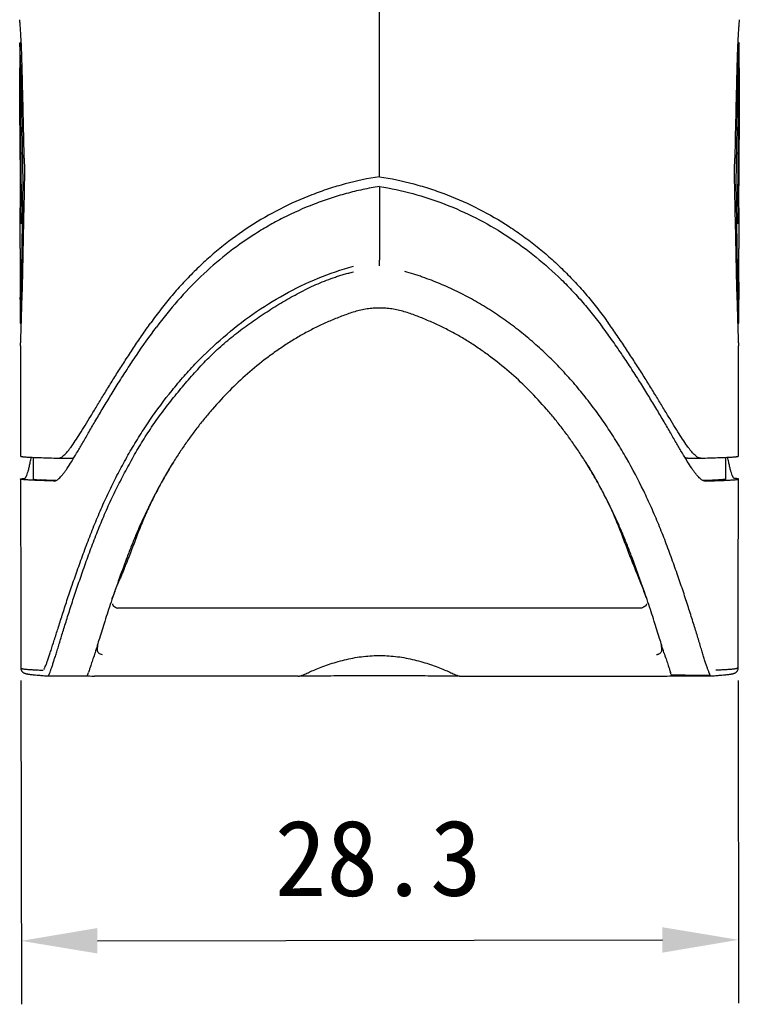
# Model space of a CAD drawing. Header units: millimetres. Extents: x -28 to 399, y 45 to 387.
# Tile 1 of 15: x 83 to 112, y 107 to 145. Entities that reach past the tile are written whole.
import ezdxf

# ---------------------------------------------------------------- set-up
doc = ezdxf.new("R2010")
doc.units = ezdxf.units.MM
doc.header["$LTSCALE"] = 32.67
doc.header["$PDMODE"] = 3
doc.header["$PDSIZE"] = 8
doc.layers.get('0').update_dxf_attribs({"linetype": 'CONTINUOUS'})
doc.layers.get('Defpoints').update_dxf_attribs({"linetype": 'CONTINUOUS'})
for name, color, linetype in [('00_COMPONENTS_3', 7, 'CONTINUOUS'), ('20_ALL_FEATURES', 7, 'CONTINUOUS'), ('51__DRAFT_DIMS', 7, 'CONTINUOUS')]:
    doc.layers.add(name, color=color, linetype=linetype)
doc.styles.get("Standard").update_dxf_attribs({"font": 'simfang.ttf'})
doc.dimstyles.new('DIMSTYLE_3', dxfattribs={"dimtxt": 3, "dimasz": 3, "dimexe": 2.5, "dimexo": 0.5, "dimgap": 0.75, "dimtad": 1, "dimdec": 1, "dimdsep": 46, "dimtxsty": 'Standard', "dimblk": '_FILLED', "dimblk1": '_FILLED', "dimblk2": '_FILLED', "dimcen": 0.09, "dimclrt": 256, "dimazin": 2, "dimtp": 0.2, "dimtm": 0.2, "dimtfac": 1, "dimtdec": 1, "dimtofl": 0, "dimtmove": 0, "dimatfit": 3, "dimldrblk": '_FILLED', "dimfxl": 1, "dimtolj": 1, "dimarcsym": 0})

# ---------------------------------------------------------------- blocks, each defined once
blk = doc.blocks.new('_FILLED')
at = {"color": 0, "linetype": 'ByBlock'}
blk.add_solid([(0, 0), (-1, 0.167), (-1, -0.167)], dxfattribs=at)
blk = doc.blocks.new('*D11')
at = {"layer": '51__DRAFT_DIMS', "color": 0, "lineweight": -2}
for p, q in [((83.382, 119.294), (83.401, 106.54)), ((111.647, 119.295), (111.666, 106.581)), ((86.397, 109.044), (108.662, 109.077))]:
    blk.add_line(p, q, dxfattribs=at)
at = {"layer": 'Defpoints', "color": 0}
for p in [(83.382, 119.794), (111.646, 119.795), (111.662, 109.081)]:
    blk.add_point(p, dxfattribs=at)
at = {"layer": '51__DRAFT_DIMS', "color": 0, "linetype": 'ByBlock', "lineweight": -2, "xscale": 3, "yscale": 3, "zscale": 3}
for p, rotation in [((83.397, 109.04), 180.0835216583), ((111.662, 109.081), 0.08352165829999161)]:
    blk.add_blockref('_FILLED', p, dxfattribs=dict(at, rotation=rotation))
at = {"layer": '51__DRAFT_DIMS', "insert": (97.461, 113.811), "char_height": 3, "attachment_point": 2, "rotation": 0.0835, "line_spacing_factor": 0.9}
blk.add_mtext('\\A1;28.3', dxfattribs=at)

msp = doc.modelspace()

# ---------------------------------------------------------------- linework, layer by layer
at = {"layer": '00_COMPONENTS_3'}
for p, q in [((97.514, 142.53), (97.514, 170.693)), ((97.514, 139.153), (97.514, 170.41)), ((83.336, 145.341), (83.336, 145.338)), ((83.336, 145.338), (83.336, 145.338)), ((111.692, 145.338), (111.692, 145.341)), ((111.692, 145.338), (111.692, 145.338)), ((83.337, 144.422), (83.339, 143.487)), ((83.338, 144.42), (83.338, 144.422)), ((83.338, 144.419), (83.338, 144.42)), ((111.689, 143.487), (111.691, 144.422)), ((111.69, 144.422), (111.69, 144.42)), ((111.69, 144.42), (111.69, 144.419)), ((83.341, 143.267), (83.34, 143.445)), ((83.341, 143.242), (83.341, 143.267)), ((111.688, 143.445), (111.687, 143.271)), ((111.687, 143.271), (111.687, 143.244)), ((83.342, 142.804), (83.346, 142.804)), ((111.681, 140.062), (111.685, 141.99)), ((83.348, 139.54), (83.35, 138.516)), ((83.35, 138.516), (83.351, 137.921)), ((97.514, 136.252), (97.514, 135.858)), ((83.357, 134.995), (83.358, 134.414)), ((83.357, 134.995), (83.358, 134.541)), ((111.671, 134.995), (111.67, 134.42)), ((83.358, 134.312), (83.36, 133.38)), ((111.668, 133.38), (111.67, 134.312)), ((83.362, 133.469), (83.36, 133.38)), ((83.36, 133.38), (83.36, 133.381)), ((83.36, 133.38), (83.36, 133.38)), ((83.36, 133.38), (83.386, 133.379)), ((111.642, 133.379), (111.668, 133.38)), ((111.668, 133.38), (111.666, 133.469)), ((111.668, 133.381), (111.668, 133.38)), ((111.668, 133.38), (111.668, 133.38)), ((83.368, 129.145), (83.369, 128.14)), ((83.869, 128.094), (83.871, 127.238)), ((84.857, 128.062), (84.861, 128.062)), ((84.861, 128.062), (85.377, 128.062)), ((85.373, 128.062), (85.378, 128.062)), ((109.655, 128.062), (109.651, 128.062)), ((109.651, 128.062), (110.167, 128.062)), ((110.171, 128.062), (110.167, 128.062)), ((111.157, 127.238), (111.159, 128.094)), ((84.686, 127.162), (84.69, 127.162)), ((84.756, 127.176), (84.69, 127.178)), ((110.338, 127.178), (110.272, 127.176)), ((110.342, 127.162), (110.338, 127.162)), ((111.656, 126.297), (111.657, 127.238)), ((107.808, 123.21), (107.805, 123.22)), ((83.718, 119.547), (83.742, 119.543)), ((83.742, 119.543), (83.769, 119.54)), ((83.769, 119.54), (83.798, 119.536)), ((83.798, 119.536), (83.832, 119.532)), ((83.832, 119.532), (83.87, 119.528)), ((83.87, 119.528), (83.912, 119.524)), ((83.912, 119.524), (83.962, 119.519)), ((83.962, 119.519), (84.019, 119.513)), ((111.066, 119.519), (111.116, 119.524)), ((111.116, 119.524), (111.158, 119.528)), ((111.158, 119.528), (111.196, 119.532)), ((111.196, 119.532), (111.23, 119.536)), ((111.23, 119.536), (111.259, 119.54)), ((111.259, 119.54), (111.286, 119.543)), ((111.286, 119.543), (111.31, 119.547)), ((111.31, 119.547), (111.331, 119.55)), ((84.458, 119.479), (85.982, 119.478)), ((85.981, 119.478), (85.982, 119.478)), ((109.046, 119.478), (110.57, 119.479)), ((109.047, 119.478), (109.046, 119.478))]:
    msp.add_line(p, q, dxfattribs=at)
for points in [[(83.343, 141.99), (83.347, 140.062), (83.348, 139.54)], [(111.677, 137.921), (111.678, 138.516), (111.679, 139.024), (111.68, 139.54), (111.681, 140.062)], [(83.362, 132.482), (83.363, 131.95), (83.364, 131.394), (83.365, 130.836), (83.366, 130.275), (83.367, 129.711), (83.368, 129.145)], [(111.663, 130.836), (111.665, 131.95), (111.666, 132.482)], [(111.659, 128.14), (111.659, 128.577), (111.66, 129.145), (111.661, 129.711), (111.662, 130.275), (111.663, 130.836)], [(83.371, 127.238), (83.371, 126.854), (83.372, 126.292), (83.373, 125.726), (83.374, 125.157)], [(111.65, 122.262), (111.651, 123.436), (111.652, 124.015), (111.653, 124.591), (111.654, 125.163), (111.655, 125.732), (111.656, 126.297)], [(83.374, 125.157), (83.376, 124.009), (83.377, 123.43), (83.378, 122.847), (83.378, 122.255)], [(83.378, 122.255), (83.38, 121.046), (83.381, 120.429), (83.382, 119.794)], [(111.646, 119.795), (111.648, 121.053), (111.649, 121.661), (111.65, 122.262)], [(83.382, 119.794), (83.382, 119.782), (83.384, 119.763), (83.387, 119.744), (83.391, 119.727), (83.397, 119.712), (83.403, 119.698), (83.41, 119.685), (83.419, 119.671), (83.429, 119.659), (83.438, 119.648), (83.447, 119.639), (83.456, 119.631), (83.464, 119.624), (83.472, 119.618), (83.479, 119.613), (83.486, 119.609), (83.492, 119.606), (83.498, 119.602), (83.503, 119.6), (83.509, 119.597), (83.514, 119.595), (83.519, 119.592), (83.524, 119.59), (83.529, 119.588), (83.534, 119.586), (83.539, 119.585), (83.544, 119.583), (83.55, 119.581), (83.555, 119.58), (83.56, 119.578), (83.566, 119.576), (83.571, 119.575), (83.577, 119.573), (83.582, 119.572), (83.588, 119.571), (83.594, 119.569), (83.6, 119.568), (83.607, 119.566), (83.614, 119.565), (83.621, 119.563), (83.628, 119.562), (83.635, 119.56), (83.643, 119.559), (83.651, 119.558), (83.659, 119.556), (83.668, 119.555), (83.677, 119.553), (83.687, 119.552), (83.697, 119.55), (83.718, 119.547)], [(84.019, 119.513), (84.051, 119.511), (84.085, 119.508), (84.123, 119.504), (84.164, 119.501), (84.209, 119.497), (84.259, 119.494), (84.315, 119.489), (84.377, 119.485), (84.444, 119.48)], [(110.584, 119.48), (110.651, 119.485), (110.713, 119.489), (110.769, 119.494), (110.819, 119.497), (110.864, 119.501), (110.905, 119.504), (110.943, 119.508), (110.977, 119.511), (111.009, 119.513), (111.066, 119.519)], [(111.331, 119.55), (111.341, 119.552), (111.351, 119.553), (111.36, 119.555), (111.369, 119.556), (111.377, 119.558), (111.385, 119.559), (111.393, 119.56), (111.4, 119.562), (111.407, 119.563), (111.414, 119.565), (111.421, 119.566), (111.428, 119.568), (111.434, 119.569), (111.44, 119.571), (111.446, 119.572), (111.451, 119.573), (111.457, 119.575), (111.462, 119.576), (111.468, 119.578), (111.473, 119.58), (111.478, 119.581), (111.484, 119.583), (111.489, 119.585), (111.494, 119.586), (111.499, 119.588), (111.504, 119.59), (111.509, 119.592), (111.514, 119.595), (111.519, 119.597), (111.525, 119.6), (111.53, 119.602), (111.536, 119.606), (111.542, 119.609), (111.549, 119.613), (111.556, 119.618), (111.564, 119.624), (111.572, 119.631), (111.581, 119.639), (111.59, 119.648), (111.599, 119.659), (111.609, 119.671), (111.618, 119.685), (111.625, 119.698), (111.631, 119.712), (111.637, 119.727), (111.641, 119.744), (111.644, 119.763), (111.646, 119.782), (111.646, 119.795)], [(84.444, 119.48), (84.448, 119.479), (84.454, 119.479), (84.458, 119.479)], [(110.57, 119.479), (110.574, 119.479), (110.58, 119.479), (110.584, 119.48)]]:
    msp.add_lwpolyline(points, dxfattribs=at)
for centre, radius, start, end in [((493.115, 145.853), 409.781, 180.36293, 180.54013), ((-299.633, 145.864), 411.327, 359.46044, 359.63697), ((971.107, 145.595), 887.773, 180.28471, 180.520429), ((623.141, 129.124), 539.77, 179.02471, 179.30504), ((496.822, 128.058), 413.442, 178.57887, 178.9449), ((-301.79, 128.053), 413.437, 1.05576, 1.42178), ((-428.122, 129.124), 539.779, 0.69495, 0.97527)]:
    msp.add_arc(centre, radius, start, end, dxfattribs=at)
for points, knots in [([(83.425, 143.705), (83.422, 143.822), (83.415, 144.046), (83.404, 144.318), (83.394, 144.517), (83.387, 144.652), (83.38, 144.776), (83.373, 144.889), (83.366, 144.99), (83.36, 145.078), (83.354, 145.153), (83.349, 145.208), (83.346, 145.246), (83.344, 145.269), (83.342, 145.289), (83.341, 145.305), (83.339, 145.318), (83.338, 145.327), (83.338, 145.332), (83.337, 145.335), (83.337, 145.337), (83.336, 145.338), (83.336, 145.338)], [0, 0, 0, 0, 0.215067, 0.409949, 0.498868, 0.58159, 0.657715, 0.72683, 0.788554, 0.842686, 0.889078, 0.927581, 0.943829, 0.95805, 0.970225, 0.980337, 0.988365, 0.994295, 0.996438, 0.9981, 0.999334, 1, 1, 1, 1]), ([(111.69, 145.332), (111.689, 145.325), (111.688, 145.309), (111.685, 145.278), (111.681, 145.234), (111.674, 145.153), (111.664, 145.023), (111.651, 144.834), (111.638, 144.603), (111.624, 144.333), (111.612, 144.03), (111.606, 143.817), (111.603, 143.705)], [0, 0, 0, 0, 0.011633, 0.030845, 0.057489, 0.091439, 0.180753, 0.297766, 0.440884, 0.607409, 0.794654, 1, 1, 1, 1]), ([(111.692, 145.338), (111.692, 145.338), (111.691, 145.337), (111.691, 145.335), (111.691, 145.333), (111.69, 145.332)], [0, 0, 0, 0, 0.121705, 0.342347, 1, 1, 1, 1]), ([(111.692, 145.338), (111.692, 145.338), (111.692, 145.338), (111.692, 145.338), (111.692, 145.338)], [0, 0, 0, 0, 0.526035, 1, 1, 1, 1]), ([(83.337, 144.422), (83.337, 144.425), (83.341, 144.428), (83.347, 144.431), (83.357, 144.436), (83.374, 144.441), (83.389, 144.444), (83.398, 144.446)], [0, 0, 0, 0, 0.106257, 0.191853, 0.301169, 0.594716, 1, 1, 1, 1]), ([(83.381, 143.255), (83.379, 143.336), (83.376, 143.492), (83.37, 143.714), (83.363, 143.909), (83.356, 144.076), (83.351, 144.195), (83.347, 144.275), (83.344, 144.321), (83.342, 144.359), (83.341, 144.387), (83.339, 144.406), (83.339, 144.416), (83.338, 144.419)], [0, 0, 0, 0, 0.210506, 0.401448, 0.570003, 0.713736, 0.830472, 0.878088, 0.918225, 0.950665, 0.975215, 0.991704, 1, 1, 1, 1]), ([(111.63, 144.446), (111.639, 144.444), (111.654, 144.441), (111.671, 144.436), (111.681, 144.431), (111.687, 144.428), (111.691, 144.425), (111.691, 144.422)], [0, 0, 0, 0, 0.405285, 0.698831, 0.808146, 0.893741, 1, 1, 1, 1]), ([(111.647, 143.255), (111.649, 143.336), (111.652, 143.492), (111.658, 143.714), (111.665, 143.909), (111.672, 144.076), (111.677, 144.195), (111.681, 144.275), (111.684, 144.321), (111.686, 144.359), (111.687, 144.387), (111.689, 144.406), (111.689, 144.416), (111.69, 144.419)], [0, 0, 0, 0, 0.210511, 0.40144, 0.569977, 0.713733, 0.830445, 0.878067, 0.918224, 0.950682, 0.975232, 0.991711, 1, 1, 1, 1]), ([(83.515, 139.888), (83.509, 140.206), (83.495, 140.842), (83.473, 141.796), (83.449, 142.751), (83.433, 143.387), (83.425, 143.705)], [0, 0, 0, 0, 0.249992, 0.499991, 0.749994, 1, 1, 1, 1]), ([(111.603, 143.705), (111.595, 143.387), (111.579, 142.751), (111.547, 141.478), (111.526, 140.524), (111.513, 139.888)], [0, 0, 0, 0, 0.250006, 0.50001, 1, 1, 1, 1]), ([(83.34, 143.461), (83.34, 143.45), (83.341, 143.382), (83.342, 143.314), (83.342, 143.257)], [0, 0, 0, 0, 0.167428, 1, 1, 1, 1]), ([(83.342, 142.804), (83.342, 142.806), (83.342, 142.81), (83.342, 142.818), (83.342, 142.834), (83.342, 142.864), (83.342, 142.91), (83.342, 142.965), (83.342, 143.041), (83.341, 143.133), (83.341, 143.206), (83.341, 143.242)], [0, 0, 0, 0, 0.013411, 0.027938, 0.056902, 0.116368, 0.239841, 0.367473, 0.497188, 0.755408, 1, 1, 1, 1]), ([(111.686, 143.257), (111.686, 143.299), (111.686, 143.355), (111.687, 143.423), (111.688, 143.45), (111.688, 143.461)], [0, 0, 0, 0, 0.605588, 0.833203, 1, 1, 1, 1]), ([(111.687, 143.244), (111.687, 143.208), (111.686, 143.062), (111.686, 142.915), (111.686, 142.804)], [0, 0, 0, 0, 0.244053, 1, 1, 1, 1]), ([(111.688, 143.461), (111.688, 143.465), (111.688, 143.47), (111.688, 143.477), (111.688, 143.481), (111.688, 143.483), (111.688, 143.485), (111.688, 143.486), (111.688, 143.487), (111.688, 143.487), (111.688, 143.487), (111.688, 143.487)], [0, 0, 0, 0, 0.440299, 0.612475, 0.75273, 0.8613, 0.938455, 0.965358, 0.984539, 0.996051, 1, 1, 1, 1]), ([(83.343, 141.99), (83.343, 142.126), (83.343, 142.397), (83.342, 142.669), (83.342, 142.804)], [0, 0, 0, 0, 0.500003, 1, 1, 1, 1]), ([(111.686, 142.804), (111.686, 142.669), (111.685, 142.397), (111.685, 142.126), (111.685, 141.99)], [0, 0, 0, 0, 0.499997, 1, 1, 1, 1]), ([(83.345, 141.183), (83.345, 141.318), (83.343, 141.587), (83.343, 141.856), (83.343, 141.99)], [0, 0, 0, 0, 0.499994, 1, 1, 1, 1]), ([(83.352, 141.99), (83.359, 141.322), (83.374, 139.987), (83.391, 138.652), (83.398, 137.984)], [0, 0, 0, 0, 0.499997, 1, 1, 1, 1]), ([(111.63, 137.984), (111.637, 138.652), (111.654, 139.987), (111.669, 141.322), (111.676, 141.99)], [0, 0, 0, 0, 0.500003, 1, 1, 1, 1]), ([(111.685, 141.99), (111.685, 141.856), (111.685, 141.587), (111.683, 141.318), (111.683, 141.183)], [0, 0, 0, 0, 0.500006, 1, 1, 1, 1]), ([(111.683, 141.183), (111.68, 140.575), (111.672, 139.357), (111.662, 138.14), (111.657, 137.531)], [0, 0, 0, 0, 0.500003, 1, 1, 1, 1]), ([(83.515, 139.888), (83.52, 139.634), (83.523, 139.108), (83.514, 138.583), (83.508, 138.311)], [0, 0, 0, 0, 0.483098, 1, 1, 1, 1]), ([(111.52, 138.311), (111.517, 138.448), (111.511, 138.72), (111.507, 139.122), (111.507, 139.51), (111.51, 139.764), (111.513, 139.888)], [0, 0, 0, 0, 0.260595, 0.516905, 0.764726, 1, 1, 1, 1]), ([(83.451, 139.437), (83.452, 139.349), (83.457, 138.973), (83.454, 138.598), (83.449, 138.311)], [0, 0, 0, 0, 0.235303, 1, 1, 1, 1]), ([(111.579, 138.311), (111.577, 138.409), (111.572, 138.784), (111.573, 139.16), (111.577, 139.437)], [0, 0, 0, 0, 0.260617, 1, 1, 1, 1]), ([(97.514, 139.153), (97.059, 139.083), (96.383, 138.94), (95.501, 138.678), (94.635, 138.369), (93.586, 137.9), (92.394, 137.21), (91.466, 136.537), (90.768, 135.946), (90.267, 135.478), (89.789, 134.987), (89.334, 134.476), (88.904, 133.944), (88.633, 133.578), (88.5, 133.393)], [0, 0, 0, 0, 0.125559, 0.188321, 0.251048, 0.376341, 0.501452, 0.626364, 0.688761, 0.751106, 0.8134, 0.875646, 0.937845, 1, 1, 1, 1]), ([(97.514, 139.153), (97.969, 139.083), (98.645, 138.94), (99.527, 138.678), (100.393, 138.37), (101.442, 137.9), (102.436, 137.324), (103.191, 136.806), (103.737, 136.389), (104.26, 135.946), (104.761, 135.478), (105.239, 134.987), (105.694, 134.476), (106.124, 133.944), (106.395, 133.578), (106.528, 133.393)], [0, 0, 0, 0, 0.125555, 0.188314, 0.251039, 0.376327, 0.501432, 0.563931, 0.626378, 0.688773, 0.751115, 0.813407, 0.875651, 0.937847, 1, 1, 1, 1]), ([(97.514, 138.768), (97.294, 138.733), (96.855, 138.652), (96.204, 138.494), (95.563, 138.302), (94.724, 138.002), (93.91, 137.638), (93.127, 137.215), (92.368, 136.753), (91.464, 136.107), (90.46, 135.233), (89.542, 134.272), (88.988, 133.582), (88.725, 133.227)], [0, 0, 0, 0, 0.062807, 0.12559, 0.188345, 0.251065, 0.376347, 0.438943, 0.501493, 0.626408, 0.751125, 0.875651, 1, 1, 1, 1]), ([(97.514, 138.768), (97.954, 138.699), (98.828, 138.511), (100.1, 138.093), (101.321, 137.548), (102.479, 136.882), (103.564, 136.107), (104.401, 135.378), (105.027, 134.752), (105.475, 134.263), (105.902, 133.755), (106.172, 133.405), (106.303, 133.227)], [0, 0, 0, 0, 0.125552, 0.250992, 0.376283, 0.501398, 0.626323, 0.751049, 0.813356, 0.875615, 0.937829, 1, 1, 1, 1]), ([(97.514, 138.768), (97.514, 138.349), (97.514, 137.51), (97.514, 136.671), (97.514, 136.252)], [0, 0, 0, 0, 0.50053, 1, 1, 1, 1]), ([(83.38, 137.3), (83.38, 137.3), (83.381, 137.302), (83.382, 137.304), (83.383, 137.309), (83.383, 137.316), (83.384, 137.324), (83.386, 137.339), (83.387, 137.363), (83.389, 137.395), (83.391, 137.434), (83.393, 137.479), (83.394, 137.528), (83.396, 137.581), (83.397, 137.657), (83.399, 137.755), (83.399, 137.871), (83.399, 137.947), (83.398, 137.984)], [0, 0, 0, 0, 0.001867, 0.00623, 0.013278, 0.02304, 0.035529, 0.050721, 0.088988, 0.137207, 0.194583, 0.260046, 0.332343, 0.410335, 0.492856, 0.665544, 0.838447, 1, 1, 1, 1]), ([(111.63, 137.984), (111.629, 137.947), (111.629, 137.871), (111.629, 137.755), (111.631, 137.657), (111.632, 137.581), (111.634, 137.528), (111.635, 137.479), (111.637, 137.434), (111.639, 137.395), (111.641, 137.362), (111.642, 137.339), (111.644, 137.324), (111.645, 137.316), (111.645, 137.309), (111.646, 137.304), (111.647, 137.302), (111.648, 137.3), (111.648, 137.3)], [0, 0, 0, 0, 0.16161, 0.334551, 0.507284, 0.589763, 0.667748, 0.740063, 0.805588, 0.863168, 0.911566, 0.949656, 0.964706, 0.97708, 0.98677, 0.993778, 0.998125, 1, 1, 1, 1]), ([(83.371, 137.531), (83.371, 137.514), (83.371, 137.482), (83.372, 137.437), (83.373, 137.398), (83.374, 137.365), (83.375, 137.341), (83.376, 137.325), (83.377, 137.317), (83.377, 137.31), (83.378, 137.304), (83.379, 137.302), (83.379, 137.3), (83.38, 137.3)], [0, 0, 0, 0, 0.216348, 0.412061, 0.583888, 0.728804, 0.844586, 0.890982, 0.929387, 0.959547, 0.981233, 0.994455, 1, 1, 1, 1]), ([(111.648, 137.3), (111.649, 137.3), (111.649, 137.302), (111.65, 137.305), (111.651, 137.31), (111.651, 137.316), (111.652, 137.325), (111.653, 137.341), (111.654, 137.364), (111.655, 137.398), (111.656, 137.437), (111.657, 137.483), (111.657, 137.514), (111.657, 137.531)], [0, 0, 0, 0, 0.005437, 0.018368, 0.039553, 0.069204, 0.107372, 0.153826, 0.270271, 0.415862, 0.587894, 0.783602, 1, 1, 1, 1]), ([(97.514, 135.636), (97.514, 135.658), (97.514, 135.701), (97.514, 135.763), (97.514, 135.815), (97.514, 135.845), (97.514, 135.858)], [0, 0, 0, 0, 0.301159, 0.588659, 0.830896, 1, 1, 1, 1]), ([(83.362, 133.469), (83.364, 133.574), (83.372, 133.849), (83.384, 134.341), (83.4, 134.97), (83.407, 135.429), (83.41, 135.671)], [0, 0, 0, 0, 0.143261, 0.374287, 0.670277, 1, 1, 1, 1]), ([(83.451, 135.671), (83.444, 135.338), (83.429, 134.706), (83.401, 133.838), (83.381, 133.214), (83.369, 132.827), (83.365, 132.676), (83.364, 132.612)], [0, 0, 0, 0, 0.325872, 0.619689, 0.851729, 0.937532, 1, 1, 1, 1]), ([(84.288, 119.733), (84.294, 119.743), (84.307, 119.766), (84.333, 119.819), (84.369, 119.902), (84.413, 120.018), (84.461, 120.156), (84.514, 120.314), (84.594, 120.56), (84.705, 120.909), (84.851, 121.374), (85.017, 121.895), (85.203, 122.465), (85.409, 123.075), (85.594, 123.604), (85.75, 124.041), (85.872, 124.376), (85.998, 124.713), (86.171, 125.165), (86.398, 125.726), (86.689, 126.393), (87.001, 127.05), (87.334, 127.698), (87.688, 128.334), (88.066, 128.956), (88.599, 129.769), (89.18, 130.55), (89.807, 131.294), (90.467, 132.011), (91.352, 132.853), (92.508, 133.757), (93.754, 134.538), (95.08, 135.178), (96.011, 135.497), (96.484, 135.626)], [0, 0, 0, 0, 0.001675, 0.003675, 0.008551, 0.014501, 0.021477, 0.029429, 0.038295, 0.058481, 0.081788, 0.108, 0.136732, 0.16755, 0.200058, 0.216829, 0.23386, 0.251054, 0.26833, 0.302975, 0.337655, 0.37234, 0.407027, 0.441724, 0.476427, 0.511141, 0.580647, 0.615448, 0.650274, 0.71999, 0.789823, 0.859775, 0.92984, 1, 1, 1, 1]), ([(110.548, 119.509), (110.547, 119.509), (110.546, 119.509), (110.544, 119.511), (110.543, 119.513), (110.543, 119.514), (110.544, 119.515), (110.544, 119.517), (110.544, 119.518), (110.543, 119.519), (110.542, 119.521), (110.539, 119.525), (110.536, 119.529), (110.533, 119.535), (110.53, 119.543), (110.526, 119.552), (110.522, 119.562), (110.518, 119.572), (110.512, 119.586), (110.505, 119.605), (110.492, 119.636), (110.476, 119.679), (110.455, 119.734), (110.434, 119.794), (110.412, 119.858), (110.388, 119.927), (110.364, 120.001), (110.33, 120.108), (110.284, 120.254), (110.226, 120.442), (110.163, 120.647), (110.096, 120.869), (110.024, 121.105), (109.947, 121.356), (109.835, 121.717), (109.683, 122.196), (109.486, 122.8), (109.269, 123.436), (109.034, 124.096), (108.786, 124.769), (108.521, 125.444), (108.234, 126.113), (107.825, 126.992), (107.373, 127.852), (106.878, 128.688), (106.483, 129.301), (106.064, 129.898), (105.622, 130.479), (105.156, 131.041), (104.666, 131.583), (104.151, 132.103), (103.612, 132.599), (103.143, 132.989), (102.756, 133.288), (102.362, 133.577), (101.855, 133.92), (101.329, 134.233), (100.898, 134.466), (100.57, 134.632), (100.237, 134.788), (99.899, 134.935), (99.558, 135.072), (99.27, 135.178), (99.039, 135.26), (98.805, 135.336), (98.628, 135.386), (98.508, 135.415)], [0, 0, 0, 0, 0.000131, 0.000206, 0.000308, 0.000407, 0.000465, 0.000514, 0.000566, 0.000621, 0.000738, 0.000983, 0.001225, 0.001465, 0.001942, 0.002427, 0.002928, 0.003449, 0.003991, 0.005128, 0.006326, 0.008893, 0.011695, 0.014726, 0.017981, 0.021463, 0.025173, 0.029112, 0.03767, 0.047103, 0.057377, 0.068453, 0.080294, 0.092864, 0.106117, 0.134486, 0.165021, 0.1973, 0.230941, 0.265489, 0.300267, 0.335046, 0.369842, 0.439469, 0.474313, 0.509177, 0.544062, 0.578969, 0.613901, 0.648857, 0.683841, 0.718853, 0.753894, 0.771427, 0.788967, 0.824066, 0.859195, 0.876773, 0.894357, 0.911949, 0.929547, 0.947151, 0.964761, 0.973568, 0.982378, 1, 1, 1, 1]), ([(111.664, 132.612), (111.663, 132.676), (111.659, 132.827), (111.647, 133.214), (111.627, 133.838), (111.599, 134.706), (111.584, 135.338), (111.577, 135.671)], [0, 0, 0, 0, 0.062469, 0.148273, 0.380314, 0.674129, 1, 1, 1, 1]), ([(111.618, 135.671), (111.623, 135.212), (111.637, 134.583), (111.656, 133.849), (111.664, 133.575), (111.666, 133.469)], [0, 0, 0, 0, 0.625693, 0.856684, 1, 1, 1, 1]), ([(84.48, 119.509), (84.491, 119.533), (84.515, 119.589), (84.545, 119.664), (84.57, 119.734), (84.59, 119.794), (84.613, 119.858), (84.636, 119.927), (84.66, 120), (84.695, 120.107), (84.743, 120.253), (84.801, 120.44), (84.852, 120.608), (84.895, 120.75), (84.942, 120.902), (85.004, 121.101), (85.08, 121.352), (85.162, 121.616), (85.249, 121.892), (85.34, 122.179), (85.435, 122.477), (85.536, 122.784), (85.644, 123.098), (85.795, 123.531), (85.951, 123.972), (86.112, 124.418), (86.238, 124.756), (86.369, 125.094), (86.505, 125.431), (86.644, 125.766), (86.838, 126.21), (87.096, 126.757), (87.426, 127.405), (87.772, 128.044), (88.076, 128.568), (88.333, 128.98), (88.6, 129.384), (88.954, 129.878), (89.4, 130.454), (89.787, 130.923), (90.105, 131.29), (90.349, 131.562), (90.599, 131.828), (90.941, 132.174), (91.389, 132.588), (91.957, 133.049), (92.549, 133.481), (93.158, 133.888), (93.783, 134.271), (94.425, 134.627), (94.977, 134.892), (95.43, 135.079), (95.718, 135.183), (95.951, 135.258), (96.098, 135.302), (96.216, 135.335), (96.335, 135.366), (96.424, 135.387), (96.484, 135.4)], [0, 0, 0, 0, 0.003851, 0.008745, 0.01154, 0.014567, 0.017824, 0.021307, 0.025017, 0.02896, 0.037529, 0.046965, 0.057231, 0.06267, 0.068306, 0.080144, 0.092705, 0.10595, 0.119832, 0.134304, 0.149319, 0.164826, 0.180771, 0.197099, 0.23073, 0.247939, 0.265281, 0.282672, 0.300069, 0.317462, 0.334859, 0.369666, 0.404489, 0.439324, 0.474174, 0.491608, 0.509049, 0.543948, 0.578871, 0.613812, 0.63129, 0.648774, 0.666264, 0.683762, 0.71878, 0.753837, 0.788925, 0.824039, 0.859174, 0.894333, 0.929518, 0.947125, 0.964741, 0.973553, 0.982366, 0.986774, 0.991182, 1, 1, 1, 1]), ([(83.362, 134.995), (83.362, 134.888), (83.362, 134.691), (83.361, 134.493), (83.36, 134.402)], [0, 0, 0, 0, 0.538437, 1, 1, 1, 1]), ([(111.668, 134.402), (111.667, 134.493), (111.666, 134.691), (111.666, 134.888), (111.666, 134.995)], [0, 0, 0, 0, 0.461574, 1, 1, 1, 1]), ([(83.358, 134.414), (83.358, 134.407), (83.358, 134.392), (83.358, 134.372), (83.358, 134.354), (83.358, 134.341), (83.358, 134.332), (83.358, 134.327), (83.358, 134.323), (83.358, 134.319), (83.358, 134.316), (83.359, 134.314), (83.359, 134.313), (83.359, 134.313), (83.359, 134.312), (83.359, 134.312), (83.359, 134.312)], [0, 0, 0, 0, 0.227968, 0.428536, 0.600729, 0.743431, 0.803363, 0.855462, 0.899599, 0.935726, 0.963811, 0.983867, 0.990891, 0.995917, 0.998946, 1, 1, 1, 1]), ([(83.359, 134.312), (83.359, 134.312), (83.359, 134.313), (83.359, 134.314), (83.359, 134.316), (83.359, 134.318), (83.359, 134.321), (83.359, 134.327), (83.359, 134.336), (83.359, 134.348), (83.36, 134.364), (83.36, 134.382), (83.36, 134.395), (83.36, 134.402)], [0, 0, 0, 0, 0.003924, 0.015577, 0.034996, 0.062196, 0.097229, 0.140169, 0.250037, 0.392117, 0.565696, 0.769137, 1, 1, 1, 1]), ([(111.669, 134.312), (111.669, 134.316), (111.669, 134.323), (111.669, 134.338), (111.668, 134.365), (111.668, 134.387), (111.668, 134.402)], [0, 0, 0, 0, 0.124986, 0.249989, 0.499993, 1, 1, 1, 1]), ([(111.67, 134.42), (111.67, 134.412), (111.67, 134.396), (111.67, 134.375), (111.67, 134.356), (111.67, 134.343), (111.67, 134.334), (111.67, 134.328), (111.67, 134.323), (111.67, 134.319), (111.67, 134.316), (111.669, 134.314), (111.669, 134.313), (111.669, 134.312), (111.669, 134.312), (111.669, 134.312), (111.669, 134.312)], [0, 0, 0, 0, 0.228262, 0.428975, 0.600913, 0.743093, 0.802768, 0.854712, 0.898845, 0.935093, 0.963388, 0.983667, 0.990782, 0.995875, 0.998942, 1, 1, 1, 1]), ([(97.514, 133.975), (97.432, 133.975), (97.267, 133.971), (97.021, 133.945), (96.778, 133.898), (96.54, 133.834), (96.305, 133.759), (95.995, 133.647), (95.614, 133.493), (95.165, 133.292), (94.724, 133.072), (94.294, 132.831), (93.876, 132.572), (93.468, 132.298), (92.939, 131.913), (92.304, 131.396), (91.591, 130.722), (91.037, 130.122), (90.617, 129.623), (90.313, 129.239), (90.021, 128.847), (89.742, 128.447), (89.473, 128.039), (89.216, 127.624), (88.971, 127.202), (88.658, 126.632), (88.366, 126.051), (88.095, 125.461), (87.934, 125.088), (87.81, 124.788), (87.69, 124.485), (87.49, 123.96), (87.326, 123.509), (87.22, 123.21)], [0, 0, 0, 0, 0.015786, 0.031569, 0.047345, 0.063114, 0.078877, 0.094634, 0.126134, 0.157618, 0.189084, 0.220529, 0.251953, 0.283359, 0.314746, 0.377452, 0.440081, 0.502639, 0.533897, 0.56514, 0.596367, 0.627579, 0.658777, 0.689961, 0.721134, 0.752294, 0.814578, 0.845718, 0.876809, 0.89236, 0.907978, 0.939242, 1, 1, 1, 1]), ([(107.805, 123.22), (107.699, 123.519), (107.534, 123.97), (107.334, 124.494), (107.214, 124.797), (107.091, 125.097), (106.93, 125.469), (106.658, 126.058), (106.366, 126.639), (106.054, 127.209), (105.808, 127.63), (105.551, 128.045), (105.283, 128.452), (105.003, 128.852), (104.711, 129.244), (104.408, 129.627), (103.987, 130.125), (103.433, 130.725), (102.721, 131.398), (102.087, 131.915), (101.557, 132.3), (101.15, 132.574), (100.732, 132.832), (100.302, 133.072), (99.862, 133.292), (99.412, 133.494), (99.032, 133.648), (98.722, 133.759), (98.488, 133.834), (98.249, 133.898), (98.007, 133.945), (97.761, 133.971), (97.596, 133.975), (97.514, 133.975)], [0, 0, 0, 0, 0.060788, 0.092055, 0.107669, 0.123218, 0.154309, 0.185447, 0.24773, 0.278889, 0.310061, 0.341244, 0.372441, 0.403652, 0.434878, 0.46612, 0.497377, 0.559934, 0.622561, 0.685264, 0.71665, 0.748055, 0.779479, 0.810923, 0.842388, 0.873871, 0.905369, 0.921126, 0.936888, 0.952657, 0.968433, 0.984214, 1, 1, 1, 1]), ([(84.69, 127.162), (84.707, 127.162), (84.744, 127.169), (84.799, 127.194), (84.857, 127.236), (84.919, 127.292), (84.986, 127.364), (85.056, 127.45), (85.131, 127.552), (85.243, 127.714), (85.395, 127.951), (85.59, 128.275), (85.808, 128.647), (86.047, 129.06), (86.309, 129.51), (86.593, 129.992), (86.898, 130.499), (87.224, 131.026), (87.571, 131.568), (88.063, 132.31), (88.455, 132.861), (88.725, 133.227)], [0, 0, 0, 0, 0.006965, 0.015057, 0.024682, 0.036073, 0.049356, 0.064592, 0.081811, 0.101014, 0.145287, 0.197114, 0.256039, 0.32149, 0.392819, 0.469344, 0.550381, 0.635237, 0.723238, 0.813749, 1, 1, 1, 1]), ([(84.861, 128.062), (84.878, 128.062), (84.914, 128.068), (84.967, 128.09), (85.023, 128.126), (85.083, 128.176), (85.147, 128.239), (85.215, 128.315), (85.287, 128.403), (85.394, 128.545), (85.537, 128.752), (85.719, 129.036), (85.921, 129.361), (86.141, 129.722), (86.378, 130.116), (86.634, 130.537), (86.906, 130.982), (87.195, 131.445), (87.5, 131.922), (87.819, 132.409), (88.153, 132.901), (88.383, 133.229), (88.5, 133.393)], [0, 0, 0, 0, 0.007647, 0.016387, 0.026602, 0.038521, 0.05227, 0.067921, 0.085501, 0.105015, 0.149757, 0.201846, 0.26083, 0.326152, 0.397183, 0.473269, 0.553757, 0.637985, 0.725308, 0.815119, 0.906856, 1, 1, 1, 1]), ([(110.338, 127.162), (110.321, 127.162), (110.284, 127.169), (110.229, 127.194), (110.171, 127.236), (110.109, 127.292), (110.042, 127.364), (109.972, 127.45), (109.897, 127.552), (109.784, 127.714), (109.633, 127.951), (109.438, 128.275), (109.22, 128.647), (108.981, 129.06), (108.719, 129.51), (108.435, 129.992), (108.13, 130.499), (107.804, 131.026), (107.457, 131.568), (107.091, 132.119), (106.706, 132.675), (106.439, 133.043), (106.303, 133.227)], [0, 0, 0, 0, 0.006965, 0.015057, 0.024683, 0.036074, 0.049357, 0.064594, 0.081812, 0.101015, 0.14529, 0.197116, 0.256041, 0.321491, 0.392819, 0.469344, 0.550379, 0.635234, 0.723233, 0.813743, 0.906177, 1, 1, 1, 1]), ([(110.167, 128.062), (110.15, 128.062), (110.114, 128.068), (110.061, 128.09), (110.005, 128.126), (109.945, 128.176), (109.881, 128.239), (109.813, 128.315), (109.741, 128.403), (109.634, 128.545), (109.491, 128.752), (109.309, 129.036), (109.107, 129.361), (108.887, 129.722), (108.65, 130.116), (108.394, 130.537), (108.122, 130.982), (107.833, 131.445), (107.528, 131.922), (107.209, 132.408), (106.875, 132.901), (106.645, 133.229), (106.528, 133.393)], [0, 0, 0, 0, 0.007647, 0.016387, 0.026601, 0.038519, 0.052268, 0.067918, 0.085499, 0.105013, 0.149753, 0.201841, 0.260825, 0.326148, 0.397178, 0.473265, 0.553753, 0.637981, 0.725306, 0.815117, 0.906855, 1, 1, 1, 1]), ([(83.362, 132.482), (83.362, 132.499), (83.362, 132.542), (83.363, 132.585), (83.364, 132.612)], [0, 0, 0, 0, 0.384238, 1, 1, 1, 1]), ([(111.664, 132.612), (111.665, 132.585), (111.666, 132.542), (111.666, 132.499), (111.666, 132.482)], [0, 0, 0, 0, 0.615754, 1, 1, 1, 1]), ([(83.369, 128.14), (83.369, 128.139), (83.371, 128.136), (83.379, 128.133), (83.396, 128.129), (83.424, 128.124), (83.464, 128.12), (83.515, 128.115), (83.578, 128.11), (83.653, 128.105), (83.739, 128.1), (83.837, 128.096), (83.993, 128.089), (84.217, 128.081), (84.521, 128.071), (84.74, 128.065), (84.857, 128.062)], [0, 0, 0, 0, 0.001897, 0.005284, 0.01726, 0.036622, 0.063377, 0.097762, 0.139893, 0.189874, 0.247822, 0.313761, 0.387816, 0.560098, 0.764372, 1, 1, 1, 1]), ([(83.526, 127.262), (83.536, 127.263), (83.552, 127.274), (83.568, 127.295), (83.583, 127.319), (83.598, 127.35), (83.62, 127.403), (83.649, 127.485), (83.683, 127.603), (83.719, 127.747), (83.756, 127.914), (83.78, 128.034), (83.792, 128.098)], [0, 0, 0, 0, 0.034537, 0.059667, 0.091096, 0.129172, 0.174068, 0.284585, 0.422806, 0.588461, 0.78107, 1, 1, 1, 1]), ([(85.378, 128.062), (85.385, 128.062), (85.42, 128.065), (85.453, 128.077), (85.477, 128.088)], [0, 0, 0, 0, 0.228802, 1, 1, 1, 1]), ([(109.651, 128.062), (109.643, 128.062), (109.608, 128.065), (109.575, 128.077), (109.551, 128.088)], [0, 0, 0, 0, 0.228909, 1, 1, 1, 1]), ([(110.171, 128.062), (110.288, 128.065), (110.507, 128.071), (110.811, 128.081), (111.035, 128.089), (111.191, 128.096), (111.289, 128.1), (111.375, 128.105), (111.45, 128.11), (111.513, 128.115), (111.564, 128.12), (111.604, 128.124), (111.632, 128.129), (111.649, 128.133), (111.657, 128.136), (111.659, 128.139), (111.659, 128.14)], [0, 0, 0, 0, 0.23563, 0.439903, 0.612184, 0.686238, 0.752179, 0.810127, 0.860107, 0.902238, 0.936624, 0.963378, 0.982739, 0.994716, 0.998103, 1, 1, 1, 1]), ([(111.502, 127.262), (111.492, 127.263), (111.476, 127.274), (111.46, 127.295), (111.445, 127.319), (111.43, 127.35), (111.408, 127.403), (111.379, 127.485), (111.345, 127.603), (111.309, 127.746), (111.272, 127.914), (111.248, 128.034), (111.236, 128.098)], [0, 0, 0, 0, 0.034555, 0.059695, 0.091127, 0.1292, 0.174089, 0.284593, 0.422814, 0.588473, 0.781079, 1, 1, 1, 1]), ([(83.371, 127.238), (83.371, 127.239), (83.373, 127.241), (83.375, 127.243), (83.381, 127.245), (83.39, 127.247), (83.415, 127.252), (83.46, 127.257), (83.501, 127.26), (83.526, 127.262)], [0, 0, 0, 0, 0.022729, 0.041057, 0.065114, 0.132619, 0.229933, 0.530446, 1, 1, 1, 1]), ([(84.686, 127.162), (84.583, 127.165), (84.391, 127.171), (84.123, 127.18), (83.925, 127.188), (83.788, 127.195), (83.701, 127.2), (83.624, 127.204), (83.558, 127.209), (83.502, 127.214), (83.456, 127.218), (83.42, 127.223), (83.395, 127.227), (83.379, 127.231), (83.372, 127.235), (83.371, 127.237), (83.371, 127.238)], [0, 0, 0, 0, 0.234084, 0.437481, 0.609461, 0.683517, 0.749613, 0.807793, 0.858079, 0.900557, 0.935321, 0.962434, 0.982149, 0.994431, 0.997947, 1, 1, 1, 1]), ([(83.871, 127.238), (83.871, 127.237), (83.872, 127.235), (83.876, 127.233), (83.882, 127.231), (83.893, 127.228), (83.914, 127.224), (83.945, 127.22), (83.984, 127.215), (84.032, 127.211), (84.09, 127.207), (84.131, 127.204), (84.153, 127.203)], [0, 0, 0, 0, 0.008637, 0.022902, 0.044198, 0.072377, 0.151255, 0.259541, 0.398246, 0.567606, 0.768111, 1, 1, 1, 1]), ([(84.69, 127.178), (84.589, 127.182), (84.41, 127.189), (84.231, 127.198), (84.153, 127.203)], [0, 0, 0, 0, 0.566154, 1, 1, 1, 1]), ([(110.875, 127.203), (110.797, 127.198), (110.618, 127.189), (110.439, 127.182), (110.338, 127.178)], [0, 0, 0, 0, 0.433837, 1, 1, 1, 1]), ([(110.342, 127.162), (110.445, 127.165), (110.637, 127.171), (110.905, 127.18), (111.103, 127.188), (111.24, 127.195), (111.327, 127.2), (111.404, 127.204), (111.47, 127.209), (111.526, 127.214), (111.572, 127.218), (111.608, 127.223), (111.633, 127.227), (111.649, 127.231), (111.656, 127.235), (111.657, 127.237), (111.657, 127.238)], [0, 0, 0, 0, 0.234083, 0.43748, 0.60946, 0.683518, 0.749613, 0.807793, 0.858079, 0.900557, 0.935321, 0.962434, 0.982149, 0.994432, 0.997947, 1, 1, 1, 1]), ([(111.157, 127.238), (111.157, 127.237), (111.156, 127.235), (111.152, 127.233), (111.146, 127.231), (111.135, 127.228), (111.114, 127.224), (111.083, 127.22), (111.044, 127.215), (110.995, 127.211), (110.938, 127.207), (110.897, 127.204), (110.875, 127.203)], [0, 0, 0, 0, 0.008637, 0.022904, 0.044198, 0.072377, 0.151249, 0.259538, 0.39824, 0.567599, 0.768098, 1, 1, 1, 1]), ([(111.657, 127.238), (111.657, 127.239), (111.655, 127.241), (111.653, 127.243), (111.647, 127.245), (111.637, 127.247), (111.613, 127.252), (111.568, 127.257), (111.527, 127.26), (111.502, 127.262)], [0, 0, 0, 0, 0.022728, 0.041053, 0.065107, 0.132619, 0.229937, 0.530446, 1, 1, 1, 1]), ([(87.22, 123.21), (87.123, 122.937), (86.94, 122.411), (86.695, 121.66), (86.488, 120.995), (86.362, 120.583), (86.306, 120.395)], [0, 0, 0, 0, 0.294494, 0.563512, 0.80047, 1, 1, 1, 1]), ([(108.722, 120.395), (108.666, 120.583), (108.54, 120.995), (108.333, 121.66), (108.088, 122.411), (107.905, 122.937), (107.808, 123.21)], [0, 0, 0, 0, 0.199543, 0.436495, 0.70551, 1, 1, 1, 1]), ([(86.306, 120.395), (86.278, 120.314), (86.226, 120.162), (86.155, 119.952), (86.096, 119.774), (86.061, 119.666), (86.046, 119.618)], [0, 0, 0, 0, 0.313543, 0.585651, 0.81448, 1, 1, 1, 1]), ([(108.722, 120.395), (108.75, 120.314), (108.802, 120.162), (108.873, 119.952), (108.932, 119.774), (108.966, 119.666), (108.982, 119.618)], [0, 0, 0, 0, 0.31371, 0.585404, 0.814632, 1, 1, 1, 1]), ([(83.382, 119.794), (83.382, 119.793), (83.384, 119.791), (83.387, 119.789), (83.392, 119.787), (83.4, 119.786), (83.408, 119.782), (83.418, 119.776), (83.431, 119.77), (83.445, 119.766), (83.461, 119.762), (83.486, 119.757), (83.521, 119.752), (83.568, 119.747), (83.622, 119.742), (83.682, 119.737), (83.775, 119.731), (83.904, 119.724), (84.076, 119.715), (84.197, 119.709), (84.261, 119.706)], [0, 0, 0, 0, 0.002536, 0.007113, 0.01339, 0.021605, 0.032421, 0.045997, 0.061238, 0.07792, 0.096405, 0.116754, 0.162874, 0.216384, 0.277249, 0.345319, 0.42032, 0.590195, 0.784359, 1, 1, 1, 1]), ([(85.982, 119.478), (85.988, 119.478), (85.998, 119.487), (86.007, 119.503), (86.011, 119.514), (86.014, 119.52)], [0, 0, 0, 0, 0.350807, 0.632922, 1, 1, 1, 1]), ([(86.014, 119.52), (86.017, 119.527), (86.028, 119.56), (86.039, 119.593), (86.046, 119.618)], [0, 0, 0, 0, 0.227641, 1, 1, 1, 1]), ([(109.014, 119.519), (109.008, 119.534), (109.001, 119.559), (108.99, 119.592), (108.985, 119.609), (108.982, 119.618)], [0, 0, 0, 0, 0.481022, 0.736915, 1, 1, 1, 1]), ([(109.014, 119.52), (109.142, 119.519), (109.334, 119.518), (109.59, 119.517), (109.782, 119.516), (109.974, 119.514), (110.134, 119.513), (110.261, 119.512), (110.389, 119.51), (110.484, 119.511), (110.548, 119.509)], [0, 0, 0, 0, 0.250453, 0.375673, 0.500806, 0.62582, 0.750748, 0.813199, 0.875601, 1, 1, 1, 1]), ([(109.046, 119.478), (109.043, 119.478), (109.037, 119.48), (109.029, 119.489), (109.021, 119.502), (109.016, 119.513), (109.014, 119.519)], [0, 0, 0, 0, 0.155823, 0.367179, 0.644131, 1, 1, 1, 1]), ([(111.646, 119.795), (111.646, 119.795), (111.646, 119.795), (111.645, 119.795), (111.644, 119.795), (111.642, 119.795), (111.64, 119.795), (111.637, 119.795), (111.634, 119.795), (111.628, 119.793), (111.62, 119.79), (111.61, 119.784), (111.598, 119.778), (111.584, 119.771), (111.568, 119.765), (111.543, 119.759), (111.508, 119.753), (111.461, 119.748), (111.407, 119.742), (111.347, 119.736), (111.254, 119.729), (111.125, 119.722), (110.986, 119.715), (110.864, 119.71), (110.801, 119.707), (110.768, 119.706)], [0, 0, 0, 0, 0.000295, 0.001193, 0.002662, 0.004703, 0.007329, 0.010539, 0.014329, 0.018696, 0.029493, 0.043012, 0.058714, 0.076271, 0.095396, 0.116008, 0.162256, 0.215849, 0.276812, 0.344941, 0.419968, 0.589884, 0.784148, 0.889574, 1, 1, 1, 1])]:
    msp.add_open_spline(points, degree=3, knots=knots, dxfattribs=at)
for points in [[(83.34, 143.487), (83.34, 143.479), (83.34, 143.47), (83.34, 143.461)], [(83.381, 143.255), (83.403, 141.982), (83.429, 140.71), (83.451, 139.437)], [(111.577, 139.437), (111.599, 140.71), (111.625, 141.982), (111.647, 143.255)], [(83.356, 136.319), (83.354, 136.853), (83.352, 137.387), (83.351, 137.921)], [(111.677, 137.921), (111.676, 137.387), (111.674, 136.853), (111.672, 136.319)], [(83.356, 136.319), (83.358, 135.878), (83.36, 135.436), (83.362, 134.995)], [(83.356, 136.269), (83.356, 135.844), (83.357, 135.419), (83.357, 134.995)], [(111.666, 134.995), (111.668, 135.436), (111.67, 135.878), (111.672, 136.319)], [(111.671, 134.995), (111.671, 135.419), (111.672, 135.844), (111.672, 136.269)]]:
    msp.add_open_spline(points, degree=3, dxfattribs=at)
at = {"layer": '20_ALL_FEATURES'}
for p, q in [((107.838, 122.157), (87.19, 122.157)), ((86.398, 120.699), (86.395, 120.503)), ((86.398, 120.699), (86.395, 120.503)), ((108.633, 120.503), (108.63, 120.699)), ((108.633, 120.503), (108.63, 120.699)), ((85.998, 119.489), (86.092, 119.482)), ((86.264, 119.47), (86.272, 119.47)), ((86.272, 119.47), (86.278, 119.47)), ((94.307, 119.47), (86.278, 119.47)), ((100.721, 119.47), (108.75, 119.47)), ((108.764, 119.47), (108.766, 119.471))]:
    msp.add_line(p, q, dxfattribs=at)
for points in [[(94.575, 119.551), (94.609, 119.566), (94.651, 119.586), (94.697, 119.607), (94.744, 119.629), (94.795, 119.651), (94.848, 119.675), (94.903, 119.698), (94.961, 119.723), (95.021, 119.748), (95.084, 119.773), (95.148, 119.799), (95.215, 119.824), (95.284, 119.85), (95.354, 119.876), (95.426, 119.902), (95.5, 119.928), (95.576, 119.953), (95.653, 119.978), (95.731, 120.003), (95.81, 120.027), (95.89, 120.05), (95.971, 120.072), (96.053, 120.093), (96.135, 120.114), (96.218, 120.134), (96.301, 120.152), (96.384, 120.169), (96.467, 120.186), (96.551, 120.201), (96.634, 120.215), (96.718, 120.227), (96.801, 120.239), (96.885, 120.249), (96.969, 120.258), (97.052, 120.265), (97.136, 120.272), (97.22, 120.277), (97.304, 120.281), (97.387, 120.283), (97.471, 120.285), (97.555, 120.285), (97.639, 120.283), (97.722, 120.281), (97.806, 120.277), (97.89, 120.272), (97.974, 120.265), (98.058, 120.258), (98.141, 120.249), (98.225, 120.239), (98.309, 120.227), (98.393, 120.215), (98.476, 120.201), (98.56, 120.186), (98.643, 120.17), (98.727, 120.152), (98.81, 120.134), (98.892, 120.114), (98.974, 120.094), (99.056, 120.072), (99.137, 120.05), (99.217, 120.027), (99.296, 120.003), (99.374, 119.978), (99.451, 119.953), (99.527, 119.928), (99.601, 119.902), (99.673, 119.877), (99.744, 119.851), (99.813, 119.825), (99.879, 119.799), (99.944, 119.773), (100.006, 119.748), (100.066, 119.723), (100.124, 119.699), (100.18, 119.675), (100.233, 119.652), (100.283, 119.629), (100.331, 119.607), (100.376, 119.587), (100.419, 119.567), (100.453, 119.551)], [(94.307, 119.47), (94.315, 119.47), (94.334, 119.471), (94.355, 119.474), (94.376, 119.478), (94.398, 119.483), (94.42, 119.489), (94.444, 119.496), (94.469, 119.505), (94.495, 119.515), (94.522, 119.527), (94.551, 119.54), (94.575, 119.551)], [(100.453, 119.551), (100.476, 119.54), (100.505, 119.527), (100.533, 119.515), (100.559, 119.505), (100.584, 119.497), (100.607, 119.489), (100.63, 119.483), (100.652, 119.478), (100.673, 119.474), (100.693, 119.471), (100.713, 119.47), (100.721, 119.47)], [(86.092, 119.482), (86.176, 119.476), (86.264, 119.47)], [(108.75, 119.47), (108.755, 119.47), (108.76, 119.47), (108.764, 119.47)], [(108.765, 119.471), (108.852, 119.476), (108.936, 119.482), (109.03, 119.489)]]:
    msp.add_lwpolyline(points, dxfattribs=at)
for centre, radius, start, end in [((67.205, 133.191), 22.388, 333.5044, 333.7996), ((127.808, 133.183), 22.371, 206.2001, 206.4956)]:
    msp.add_arc(centre, radius, start, end, dxfattribs=at)
for points, knots in [([(89.391, 127.905), (89.281, 127.725), (89.065, 127.362), (88.759, 126.807), (88.521, 126.335), (88.342, 125.953), (88.174, 125.566), (88.018, 125.174), (87.869, 124.779), (87.758, 124.483), (87.644, 124.188), (87.527, 123.894), (87.407, 123.601), (87.33, 123.405), (87.292, 123.306)], [0, 0, 0, 0, 0.125178, 0.250298, 0.375353, 0.437858, 0.500343, 0.625265, 0.687715, 0.750163, 0.812616, 0.875077, 0.937542, 1, 1, 1, 1]), ([(105.634, 127.909), (105.745, 127.729), (105.961, 127.365), (106.267, 126.81), (106.506, 126.338), (106.685, 125.955), (106.854, 125.568), (107.01, 125.175), (107.159, 124.781), (107.27, 124.484), (107.383, 124.189), (107.501, 123.895), (107.62, 123.601), (107.698, 123.405), (107.736, 123.306)], [0, 0, 0, 0, 0.125178, 0.250298, 0.375354, 0.437858, 0.500344, 0.625266, 0.687715, 0.750164, 0.812616, 0.875078, 0.937542, 1, 1, 1, 1]), ([(86.983, 122.53), (87.003, 122.585), (87.087, 122.81), (87.173, 123.035), (87.241, 123.203)], [0, 0, 0, 0, 0.244459, 1, 1, 1, 1]), ([(108.045, 122.529), (108.025, 122.584), (107.941, 122.81), (107.855, 123.034), (107.787, 123.203)], [0, 0, 0, 0, 0.244401, 1, 1, 1, 1]), ([(86.998, 122.315), (86.997, 122.308), (86.998, 122.292), (87.008, 122.269), (87.026, 122.245), (87.059, 122.214), (87.114, 122.181), (87.163, 122.163), (87.19, 122.157)], [0, 0, 0, 0, 0.081313, 0.17462, 0.283337, 0.407571, 0.692486, 1, 1, 1, 1]), ([(108.03, 122.315), (108.031, 122.308), (108.03, 122.292), (108.02, 122.269), (108.002, 122.246), (107.969, 122.214), (107.914, 122.181), (107.865, 122.163), (107.838, 122.157)], [0, 0, 0, 0, 0.081243, 0.174351, 0.282833, 0.406961, 0.692209, 1, 1, 1, 1]), ([(86.593, 120.313), (86.567, 120.315), (86.515, 120.328), (86.45, 120.371), (86.406, 120.432), (86.395, 120.48), (86.395, 120.503)], [0, 0, 0, 0, 0.263873, 0.5235, 0.769527, 1, 1, 1, 1]), ([(108.633, 120.503), (108.633, 120.491), (108.63, 120.468), (108.615, 120.423), (108.579, 120.371), (108.523, 120.336), (108.474, 120.319), (108.448, 120.314), (108.435, 120.313)], [0, 0, 0, 0, 0.113058, 0.229532, 0.476666, 0.735609, 0.868039, 1, 1, 1, 1]), ([(94.398, 119.483), (94.465, 119.484), (94.624, 119.485), (95.024, 119.488), (95.661, 119.491), (96.541, 119.493), (97.514, 119.494), (98.487, 119.493), (99.367, 119.491), (100.004, 119.488), (100.404, 119.485), (100.563, 119.484), (100.63, 119.483)], [0, 0, 0, 0, 0.032519, 0.076259, 0.192908, 0.338785, 0.5, 0.661216, 0.807093, 0.923741, 0.967481, 1, 1, 1, 1])]:
    msp.add_open_spline(points, degree=3, knots=knots, dxfattribs=at)

# ---------------------------------------------------------------- dimensions: what is measured, and where the dimension line sits
at = {"layer": '51__DRAFT_DIMS'}
dim = msp.add_linear_dim(base=(111.662, 109.081), p1=(83.382, 119.794), p2=(111.646, 119.795), angle=0.0835, dimstyle='DIMSTYLE_3', dxfattribs=at)
dim.commit()
dim.dimension.update_dxf_attribs({"geometry": '*D11', "text_midpoint": (97.468, 109.061), "dimtype": 160})

doc.saveas('drawing.dxf')
